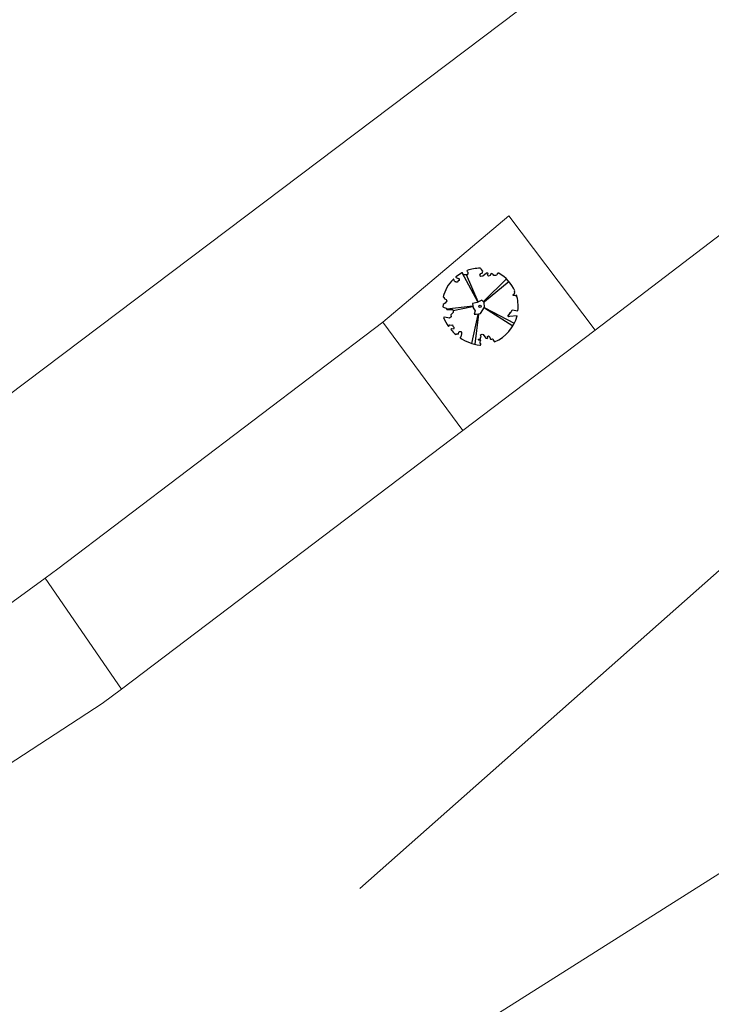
# Model space of a CAD drawing. Header units: metres. Extents: x 86897 to 87061, y 451261 to 451376.
# Tile 6 of 11: x 86963.48 to 86972.47, y 451303.27 to 451316.08. Entities that reach past the tile are written whole.
import ezdxf

# ---------------------------------------------------------------- set-up
doc = ezdxf.new("R2010")
doc.units = ezdxf.units.M
doc.header["$MEASUREMENT"] = 0
doc.linetypes.add('DGN Style 3', pattern=[13.649489, 9.749635, -3.899854])
doc.layers.add('B-WE-GR-BOOM-S', color=90, linetype='Continuous', lineweight=30)
doc.layers.add('BGT_Openbare ruimte label', color=7, linetype='Continuous', lineweight=0)

# ---------------------------------------------------------------- blocks, each defined once
blk = doc.blocks.new('SGR-BOOM_40')
for p, q in [((-0.29, 0.6), (-2.35, 4.41)), ((-0.24, 0.62), (-1.76, 4.15)), ((0.51, 0.68), (3.47, 3.6)), ((0.58, 0.64), (3.83, 3.33)), ((-0.95, 0.03), (-4.35, -0.37)), ((-0.98, -0.05), (-3.52, -0.58)), ((-0.3, -1.06), (-1.11, -4.83)), ((-0.19, -1.02), (-0.69, -4.95)), ((0.62, -0.2), (4.49, -2.19))]:
    blk.add_line(p, q)
at = {"ltscale": 0.1}
blk.add_line((4.28, -2.58), (0.57, -0.24), dxfattribs=at)
at = {"flags": 128}
blk.add_lwpolyline([(1.71, -4.45, -0.159625), (1.92, -4.62, 0.236298), (4.85, -1.23), (3.87, -1.31), (3.74, -1.35), (3.65, -1.25), (3.93, -0.88), (3.93, -0.73), (4.05, -0.77), (4.1, -0.64), (4.16, -0.57), (4.23, -0.45), (4.97, -0.55, 0.106371), (4.76, 1.54), (4.7, 1.39), (4.61, 1.41), (4.36, 1.44), (4.35, 1.59), (4.53, 1.61), (4.46, 1.72), (4.56, 1.78), (4.51, 1.9), (4.56, 2.05, 0.16076), (2.45, 4.36, 0.512156), (2.26, 4.27), (2.29, 4.31, -0.282008), (1.92, 4.04, -0.331948), (1.71, 4.18, 0.504641), (1.41, 4.26), (1.32, 4.05), (1.1, 3.97), (0.99, 4.08), (1.08, 4.22), (1.04, 4.35), (0.87, 4.36), (0.37, 3.97), (0.13, 3.94), (-0.04, 4.09), (0.09, 4.34), (0.28, 4.38), (0.36, 4.61), (0.15, 4.89, 0.372341), (0.02, 5, 0.087139), (-1.68, 4.71, 0.52938), (-1.7, 4.63), (-1.62, 4.54), (-1.6, 4.51), (-1.59, 4.49), (-1.58, 4.47), (-1.58, 4.45), (-1.58, 4.44), (-1.58, 4.42), (-1.58, 4.41), (-1.58, 4.4), (-1.58, 4.39), (-1.59, 4.38), (-1.59, 4.37), (-1.59, 4.36), (-1.6, 4.35), (-1.6, 4.34), (-1.6, 4.32), (-1.61, 4.31), (-1.61, 4.29), (-1.61, 4.28), (-1.62, 4.26), (-1.62, 4.24), (-1.62, 4.22), (-1.63, 4.21), (-1.63, 4.19), (-1.64, 4.18), (-1.65, 4.16), (-1.65, 4.15), (-1.66, 4.14), (-1.67, 4.13), (-1.68, 4.12), (-1.69, 4.12), (-1.69, 4.12), (-1.7, 4.12), (-1.71, 4.12), (-1.72, 4.12), (-1.73, 4.13), (-1.73, 4.13), (-1.74, 4.14), (-1.75, 4.14), (-1.76, 4.15), (-1.77, 4.15), (-1.79, 4.16), (-1.8, 4.16), (-1.82, 4.16), (-1.83, 4.16), (-1.85, 4.16), (-1.86, 4.16), (-1.88, 4.16), (-1.9, 4.16), (-1.91, 4.16), (-1.93, 4.16), (-1.95, 4.16), (-1.97, 4.16), (-1.98, 4.15), (-2, 4.15), (-2.02, 4.14), (-2.04, 4.13), (-2.06, 4.13), (-2.08, 4.13), (-2.1, 4.13), (-2.13, 4.15), (-2.16, 4.18), (-2.2, 4.23), (-2.3, 4.39, 0.385168), (-2.37, 4.4, 0.046766), (-3.15, 3.89, 0.543104), (-3.14, 3.8), (-3.02, 3.74), (-2.97, 3.72), (-2.93, 3.7), (-2.89, 3.69), (-2.86, 3.68), (-2.83, 3.67), (-2.8, 3.66), (-2.78, 3.66), (-2.77, 3.65), (-2.75, 3.64), (-2.74, 3.63), (-2.74, 3.61), (-2.73, 3.6), (-2.73, 3.58), (-2.73, 3.57), (-2.73, 3.55), (-2.73, 3.53), (-2.73, 3.51), (-2.73, 3.49), (-2.74, 3.47), (-2.74, 3.45), (-2.75, 3.44), (-2.75, 3.42), (-2.76, 3.4), (-2.78, 3.39), (-2.79, 3.38), (-2.81, 3.36), (-2.82, 3.35), (-2.84, 3.34), (-2.86, 3.33), (-2.87, 3.32), (-2.89, 3.3), (-2.91, 3.29), (-2.92, 3.27), (-2.93, 3.25), (-2.95, 3.23), (-2.96, 3.21), (-2.97, 3.2), (-2.99, 3.19), (-3, 3.18), (-3.02, 3.18), (-3.04, 3.18), (-3.06, 3.18), (-3.08, 3.19), (-3.1, 3.19), (-3.12, 3.2), (-3.15, 3.21), (-3.17, 3.21), (-3.2, 3.22), (-3.23, 3.22), (-3.26, 3.23), (-3.29, 3.25), (-3.32, 3.28), (-3.36, 3.33), (-3.39, 3.4), (-3.44, 3.53, 0.541727), (-3.52, 3.55, 0.13428), (-4.84, 1.26), (-4.71, 1.16), (-4.71, 1.05), (-4.45, 0.93), (-4.36, 0.75), (-4.55, 0.44), (-4.83, 0.25), (-4.87, -0.03), (-4.71, -0.15), (-4.43, -0.23), (-4.34, -0.39), (-3.62, -0.4), (-3.52, -0.48), (-3.53, -0.78), (-3.82, -1.11), (-3.8, -1.37), (-3.98, -1.55), (-4.66, -1.39), (-4.79, -1.43, 0.05814), (-4.11, -2.64), (-3.96, -2.4), (-3.79, -2.46), (-3.61, -2.39), (-3.57, -2.6), (-3.42, -2.69), (-3.44, -2.87), (-3.49, -2.97), (-3.67, -2.95), (-3.83, -3, 0.040997), (-3.14, -3.69), (-3.08, -3.64), (-3.03, -3.6), (-2.99, -3.58), (-2.96, -3.57), (-2.94, -3.56), (-2.92, -3.57), (-2.9, -3.58), (-2.89, -3.59), (-2.87, -3.6), (-2.86, -3.61), (-2.84, -3.62), (-2.74, -3.27), (-2.72, -3.27), (-2.71, -3.28), (-2.69, -3.28), (-2.67, -3.28), (-2.66, -3.29), (-2.64, -3.29), (-2.62, -3.29), (-2.61, -3.3), (-2.6, -3.3), (-2.58, -3.3), (-2.57, -3.3), (-2.56, -3.3), (-2.54, -3.3), (-2.53, -3.29), (-2.52, -3.29), (-2.51, -3.29), (-2.5, -3.28), (-2.5, -3.28), (-2.49, -3.28), (-2.48, -3.28), (-2.47, -3.29), (-2.47, -3.29), (-2.46, -3.3), (-2.45, -3.31), (-2.45, -3.32), (-2.45, -3.34), (-2.44, -3.35), (-2.44, -3.37), (-2.44, -3.39), (-2.44, -3.4), (-2.44, -3.42), (-2.44, -3.44), (-2.44, -3.46), (-2.44, -3.47), (-2.44, -3.49), (-2.44, -3.5), (-2.44, -3.52), (-2.44, -3.53), (-2.44, -3.54), (-2.44, -3.55), (-2.43, -3.56), (-2.43, -3.57), (-2.43, -3.58), (-2.43, -3.59), (-2.52, -3.96), (-2.52, -3.98), (-2.52, -3.99), (-2.53, -4.01), (-2.55, -4.03), (-2.56, -4.04), (-2.59, -4.07), (-2.62, -4.09, 0.116774), (-0.03, -5.07, 0.827056), (0.05, -4.84), (0.04, -4.83, -0.279978), (0.08, -4.52, 0.861625), (-0.03, -4.41, -0.733583), (-0.18, -4.29), (0.08, -4.3), (0.06, -4.06), (0.14, -3.99), (0.08, -3.72), (0.28, -3.62), (0.4, -3.66), (0.77, -4.17), (0.94, -4.21), (1.02, -4.1), (0.97, -3.94), (1.1, -3.86), (1.29, -4), (1.32, -4.22, 0.504641), (1.63, -4.22, -0.350802), (1.71, -4.45)], format="xyb", close=True, dxfattribs=at)
blk.add_lwpolyline([(-0.51, -1.02), (0.08, -0.93), (0.58, -0.09), (0.54, 0.53), (0.22, 0.83), (-0.37, 0.53), (-0.97, 0.4), (-0.89, -0.19), (-0.62, -0.55), (-0.77, -1), (-0.51, -1.02)], close=True, dxfattribs=at)
at = {"ltscale": 0.1}
blk.add_circle((0, 0), 0.15, dxfattribs=at)

msp = doc.modelspace()

# ---------------------------------------------------------------- linework, layer by layer
at = {"color": 40, "linetype": 'DGN Style 3', "lineweight": 30, "flags": 128}
msp.add_lwpolyline([(86899.356, 451261.334), (86942.397, 451282.196), (86989.067, 451323.523)], dxfattribs=at)
at = {"layer": 'BGT_Openbare ruimte label', "color": 8, "linetype": 'Continuous', "lineweight": 0, "flags": 128}
msp.add_lwpolyline([(86954.559, 451302.758), (86959.199, 451305.701), (86960.691, 451306.648), (86962.346, 451307.754), (86963.807, 451308.816), (86963.973, 451308.937), (86968.199, 451312.145), (86969.838, 451313.526), (86970.963, 451312.041), (86978.193, 451317.563), (86977.055, 451319.061), (86981.354, 451322.284), (86986.881, 451326.355), (86988.049, 451324.85), (86988.317, 451325.048, 0.416385), (86989.137, 451330.668), (86978.89, 451322.964), (86975.012, 451320.049), (86973.667, 451319.011), (86970.443, 451316.567), (86960.23, 451308.857), (86948.549, 451301.469)], format="xyb", dxfattribs=at)
msp.add_lwpolyline([(86968.821, 451302.596), (86973.996, 451305.869), (86984.961, 451312.782), (86989.507, 451315.648), (86991.257, 451316.751), (86986.755, 451323.893), (86982.535, 451320.773), (86978.193, 451317.563), (86970.963, 451312.041), (86969.239, 451310.735), (86964.8, 451307.373), (86964.55, 451307.183), (86960.15, 451304.318), (86955.487, 451301.281)], dxfattribs=at)
msp.add_lwpolyline([(86962.664, 451322.823), (86945.244, 451308.571, 0.424154), (86945.008, 451305.723), (86948.549, 451301.469), (86960.23, 451308.857), (86970.443, 451316.567), (86965.571, 451322.56, 0.408995), (86962.664, 451322.823)], format="xyb", close=True, dxfattribs=at)
for points in [[(86970.963, 451312.041), (86969.838, 451313.526), (86968.199, 451312.145), (86969.239, 451310.735), (86970.963, 451312.041)], [(86964.8, 451307.373), (86969.239, 451310.735), (86968.199, 451312.145), (86963.973, 451308.937), (86963.807, 451308.816), (86964.8, 451307.373)], [(86963.807, 451308.816), (86962.346, 451307.754), (86960.691, 451306.648), (86959.199, 451305.701), (86960.15, 451304.318), (86964.55, 451307.183), (86964.8, 451307.373), (86963.807, 451308.816)], [(86970.036, 451300.675), (86975.21, 451303.947), (86973.996, 451305.869), (86968.821, 451302.596), (86970.036, 451300.675)]]:
    msp.add_lwpolyline(points, close=True, dxfattribs=at)

# ---------------------------------------------------------------- block references
at = {"layer": 'B-WE-GR-BOOM-S', "xscale": 0.09928095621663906, "yscale": 0.09928095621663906, "zscale": 0.09928095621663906, "rotation": 8.537736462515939e-07}
msp.add_blockref('SGR-BOOM_40', (86969.463, 451312.348), dxfattribs=at)
msp.add_blockref('SGR-BOOM_40', (86969.463, 451312.348), dxfattribs=at)

doc.saveas('drawing.dxf')
